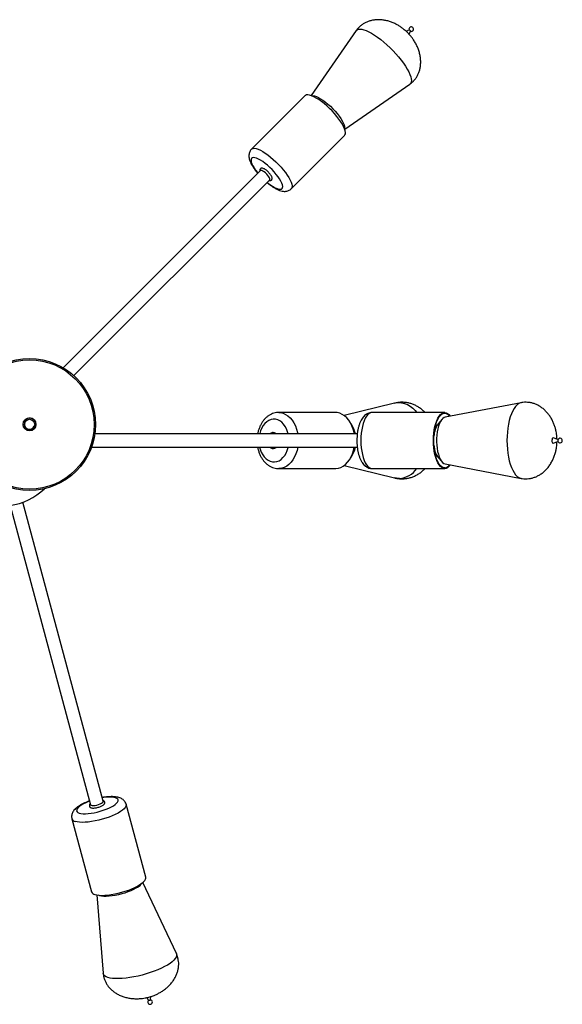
# Model space of a CAD drawing. Header units: millimetres. Extents: x 480 to 865, y 441 to 710.
# Tile 15 of 23: x 672 to 713, y 631 to 705. Entities that reach past the tile are written whole.
import ezdxf

# ---------------------------------------------------------------- set-up
doc = ezdxf.new("R2010")
doc.units = ezdxf.units.MM

msp = doc.modelspace()

# ---------------------------------------------------------------- linework, layer by layer
at = {"color": 7, "linetype": 'Continuous', "lineweight": 25}
for p, q in [((697.08, 704.374), (693.673, 699.448)), ((701.095, 704.44), (700.869, 704.319)), ((701.084, 704.106), (701.204, 704.331)), ((696.213, 696.908), (701.138, 700.315)), ((693.201, 699.442), (689.151, 695.392)), ((692.156, 692.386), (696.206, 696.437)), ((689.827, 693.77), (674.879, 678.822)), ((675.694, 678.222), (690.534, 693.063)), ((699.979, 676.135), (696.172, 675.195)), ((709.566, 676.168), (703.828, 675.078)), ((695.494, 675.428), (691.21, 675.428)), ((703.784, 675.428), (698.285, 675.428)), ((703.589, 674.925), (703.282, 674.578)), ((671.889, 674.704), (671.889, 674.704)), ((672.795, 674.345), (672.795, 674.345)), ((703.194, 674.454), (703.108, 674.487)), ((703.187, 674.441), (703.167, 674.433)), ((697.165, 673.803), (677.287, 673.803)), ((712.366, 673.384), (711.996, 673.502)), ((712.348, 673.277), (712.35, 673.265)), ((677.036, 672.803), (697.165, 672.803)), ((702.97, 672.96), (702.984, 672.839)), ((711.996, 673.103), (712.366, 673.221)), ((703.108, 672.118), (703.194, 672.151)), ((703.167, 672.172), (703.187, 672.164)), ((703.282, 672.027), (703.589, 671.68)), ((691.21, 671.178), (695.494, 671.178)), ((696.172, 671.411), (699.979, 670.47)), ((698.285, 671.178), (703.784, 671.178)), ((703.828, 671.527), (709.566, 670.437)), ((670.872, 668.368), (676.946, 645.697)), ((677.912, 645.956), (671.837, 668.627)), ((681.137, 640.198), (679.655, 645.731)), ((675.55, 644.631), (677.032, 639.098)), ((683.459, 634.41), (680.912, 639.791)), ((677.43, 638.858), (677.915, 632.924)), ((681.225, 631.076), (681.36, 630.86)), ((681.509, 630.9), (681.517, 631.155))]:
    msp.add_line(p, q, dxfattribs=at)
at = {"color": 8, "linetype": 'Continuous', "lineweight": 25}
msp.add_line((689.77, 672.803), (689.814, 672.638), dxfattribs=at)
at = {"color": 8, "linetype": 'Continuous', "lineweight": 25, "flags": 128}
for points in [[(697.08, 704.374), (697.082, 704.377), (697.152, 704.444), (697.246, 704.484), (697.364, 704.498), (697.505, 704.485), (697.666, 704.445), (697.846, 704.38), (698.042, 704.289), (698.252, 704.174), (698.473, 704.037), (698.703, 703.879), (698.938, 703.702), (699.175, 703.508), (699.413, 703.3), (699.646, 703.081), (699.874, 702.853), (700.092, 702.618), (700.298, 702.381), (700.49, 702.143), (700.665, 701.909), (700.82, 701.68), (700.955, 701.46), (701.066, 701.252), (701.154, 701.058), (701.216, 700.88), (701.252, 700.722), (701.262, 700.584), (701.245, 700.468), (701.201, 700.377), (701.138, 700.315)], [(689.15, 695.391), (689.184, 695.418), (689.269, 695.45), (689.376, 695.456), (689.506, 695.434), (689.655, 695.386), (689.821, 695.312), (690.002, 695.214), (690.194, 695.094), (690.393, 694.952), (690.597, 694.793), (690.802, 694.618), (691.005, 694.431), (691.201, 694.234), (691.388, 694.031), (691.563, 693.826), (691.722, 693.623), (691.862, 693.423), (691.982, 693.232), (692.079, 693.052), (692.152, 692.886), (692.199, 692.737), (692.22, 692.608), (692.214, 692.501), (692.181, 692.418), (692.156, 692.387)], [(690.344, 692.873), (690.448, 692.789), (690.624, 692.66), (690.794, 692.55), (690.952, 692.463), (691.097, 692.4), (691.223, 692.363), (691.33, 692.353), (691.414, 692.369), (691.474, 692.412), (691.507, 692.48), (691.514, 692.572), (691.494, 692.686), (691.448, 692.819), (691.377, 692.969), (691.282, 693.132), (691.165, 693.304), (691.029, 693.481), (690.878, 693.66), (690.714, 693.837), (690.541, 694.008), (690.363, 694.168), (690.184, 694.314), (690.007, 694.443), (689.838, 694.553), (689.68, 694.64), (689.535, 694.703), (689.408, 694.74), (689.302, 694.75), (689.218, 694.734), (689.158, 694.691), (689.125, 694.623), (689.118, 694.531), (689.138, 694.417), (689.184, 694.284), (689.255, 694.134), (689.35, 693.972), (689.467, 693.799), (689.603, 693.622), (689.637, 693.58)], [(699.979, 676.135), (700.07, 676.154), (700.295, 676.176), (700.52, 676.163), (700.743, 676.113), (700.961, 676.028), (701.17, 675.909), (701.369, 675.757), (701.555, 675.574), (701.677, 675.428)], [(709.565, 676.168), (709.523, 676.158), (709.396, 676.104), (709.272, 676.015), (709.153, 675.891), (709.041, 675.735), (708.936, 675.548), (708.839, 675.333), (708.754, 675.093), (708.679, 674.83), (708.617, 674.548), (708.568, 674.25), (708.532, 673.94), (708.51, 673.622), (708.503, 673.301), (708.511, 672.979), (708.532, 672.661), (708.568, 672.351)], [(691.935, 673.803), (691.89, 673.967), (691.809, 674.181), (691.707, 674.375), (691.586, 674.545), (691.448, 674.687), (691.297, 674.798), (691.136, 674.876), (690.968, 674.919), (690.798, 674.926), (690.63, 674.896), (690.466, 674.831), (690.311, 674.731), (690.168, 674.6), (690.04, 674.44), (689.93, 674.254), (689.841, 674.047), (689.775, 673.824), (689.77, 673.803)], [(691.213, 675.428), (691.361, 675.416), (691.553, 675.37), (691.739, 675.288), (691.916, 675.173), (692.081, 675.025), (692.231, 674.848), (692.363, 674.644), (692.476, 674.418), (692.567, 674.172), (692.635, 673.911), (692.655, 673.803)], [(698.285, 675.428), (698.174, 675.409), (698.065, 675.355), (697.96, 675.266), (697.86, 675.143), (697.768, 674.988), (697.684, 674.805), (697.611, 674.596), (697.549, 674.365), (697.5, 674.116), (697.464, 673.853), (697.443, 673.58), (697.435, 673.303), (697.443, 673.025), (697.464, 672.753), (697.5, 672.489), (697.549, 672.24), (697.611, 672.009), (697.684, 671.8), (697.768, 671.617), (697.86, 671.462), (697.96, 671.339), (698.065, 671.25), (698.174, 671.196), (698.285, 671.178), (698.285, 671.178)], [(703.167, 674.433), (703.106, 674.398), (703.079, 674.375)], [(703.19, 674.446), (703.125, 674.439), (703.091, 674.427)], [(689.814, 672.638), (689.895, 672.424), (689.998, 672.23), (690.119, 672.06), (690.257, 671.918), (690.408, 671.807), (690.569, 671.729), (690.736, 671.686), (690.906, 671.679), (691.075, 671.709), (691.239, 671.774), (691.394, 671.874), (691.537, 672.005), (691.665, 672.165), (691.774, 672.351), (691.863, 672.558), (691.93, 672.781), (691.935, 672.803)], [(692.655, 672.803), (692.6, 672.546), (692.519, 672.293), (692.415, 672.058), (692.291, 671.844), (692.149, 671.655), (691.99, 671.494), (691.818, 671.364), (691.636, 671.267), (691.446, 671.205), (691.252, 671.178), (691.212, 671.178)], [(708.568, 672.351), (708.618, 672.054), (708.68, 671.772), (708.755, 671.509), (708.841, 671.269), (708.937, 671.054), (709.042, 670.868), (709.155, 670.712), (709.274, 670.589), (709.398, 670.5), (709.525, 670.446), (709.565, 670.437)], [(700.35, 670.429), (700.124, 670.442), (699.979, 670.47)], [(679.655, 645.73), (679.661, 645.673), (679.64, 645.582), (679.585, 645.485), (679.495, 645.383), (679.373, 645.277), (679.221, 645.17), (679.041, 645.063), (678.836, 644.958), (678.61, 644.856), (678.367, 644.76), (678.111, 644.672), (677.847, 644.592), (677.578, 644.522), (677.309, 644.463), (677.045, 644.417), (676.791, 644.384), (676.551, 644.364), (676.329, 644.359), (676.129, 644.367), (675.954, 644.39), (675.807, 644.425)], [(676.876, 645.957), (676.812, 645.933), (676.607, 645.846), (676.421, 645.755), (676.259, 645.662), (676.124, 645.568), (676.02, 645.476), (675.948, 645.387), (675.91, 645.304), (675.907, 645.229), (675.939, 645.163), (676.006, 645.108), (676.106, 645.064)], [(676.106, 645.064), (676.236, 645.034), (676.394, 645.017), (676.576, 645.014), (676.779, 645.025), (676.997, 645.05), (677.225, 645.088), (677.46, 645.138), (677.695, 645.2), (677.925, 645.271), (678.145, 645.351), (678.35, 645.437), (678.536, 645.528), (678.698, 645.622), (678.833, 645.716), (678.937, 645.808), (679.009, 645.896), (679.047, 645.979), (679.05, 646.055), (679.018, 646.121), (678.951, 646.176), (678.852, 646.219), (678.721, 646.25), (678.563, 646.267), (678.381, 646.27), (678.179, 646.259), (677.961, 646.234), (677.842, 646.216)], [(683.459, 634.41), (683.479, 634.352), (683.481, 634.253), (683.447, 634.147), (683.38, 634.034), (683.278, 633.915), (683.145, 633.793), (682.98, 633.669)], [(682.98, 633.669), (682.787, 633.545), (682.567, 633.421), (682.324, 633.3), (682.061, 633.183), (681.78, 633.071), (681.486, 632.967), (681.182, 632.87), (680.872, 632.783), (680.56, 632.707), (680.249, 632.642), (679.944, 632.589), (679.649, 632.55), (679.367, 632.524), (679.101, 632.512), (678.856, 632.513), (678.634, 632.529), (678.438, 632.558), (678.27, 632.601), (678.133, 632.657), (678.028, 632.725), (677.956, 632.804), (677.92, 632.893), (677.915, 632.924)]]:
    msp.add_lwpolyline(points, dxfattribs=at)
at = {"color": 7, "linetype": 'Continuous', "lineweight": 25, "flags": 128}
for points in [[(701.095, 704.44), (701.097, 704.44), (701.111, 704.438), (701.13, 704.428), (701.152, 704.411), (701.174, 704.39), (701.191, 704.368), (701.202, 704.348), (701.205, 704.334), (701.204, 704.331)], [(696.206, 696.437), (696.232, 696.468), (696.264, 696.551), (696.271, 696.658), (696.25, 696.787), (696.203, 696.936), (696.13, 697.102), (696.033, 697.282), (695.913, 697.473), (695.772, 697.673), (695.613, 697.877), (695.438, 698.082), (695.251, 698.284), (695.055, 698.481), (694.853, 698.668), (694.648, 698.843), (694.444, 699.003), (694.244, 699.144), (694.052, 699.265), (693.872, 699.363), (693.705, 699.436), (693.556, 699.484), (693.427, 699.506), (693.319, 699.501), (693.235, 699.469), (693.201, 699.442)], [(693.717, 699.432), (693.813, 699.44), (693.93, 699.421), (694.068, 699.376), (694.222, 699.305), (694.389, 699.211), (694.567, 699.094), (694.752, 698.958), (694.939, 698.805), (695.125, 698.638), (695.307, 698.46), (695.48, 698.276), (695.641, 698.089), (695.787, 697.902), (695.914, 697.72), (696.021, 697.547), (696.105, 697.385), (696.164, 697.238), (696.197, 697.11), (696.204, 697.002), (696.196, 696.953)], [(690.534, 693.063), (690.546, 693.081), (690.547, 693.134), (690.522, 693.209), (690.471, 693.299), (690.399, 693.397), (690.31, 693.497), (690.212, 693.592), (690.112, 693.673), (690.017, 693.735), (689.934, 693.773), (689.869, 693.785), (689.827, 693.77)], [(696.94, 673.803), (696.92, 673.911), (696.852, 674.172), (696.761, 674.418), (696.648, 674.644), (696.515, 674.848), (696.366, 675.025), (696.201, 675.173), (696.024, 675.288), (695.838, 675.37), (695.646, 675.416), (695.494, 675.428)], [(703.784, 671.178), (703.673, 671.196), (703.564, 671.25), (703.459, 671.339), (703.359, 671.462), (703.267, 671.617), (703.183, 671.8), (703.11, 672.009), (703.048, 672.24), (702.999, 672.489), (702.963, 672.753), (702.942, 673.025), (702.934, 673.303), (702.942, 673.58), (702.963, 673.853), (702.999, 674.116), (703.048, 674.365), (703.11, 674.596), (703.183, 674.805), (703.267, 674.988), (703.359, 675.143), (703.459, 675.266), (703.564, 675.355), (703.673, 675.409), (703.784, 675.428), (703.895, 675.409), (704.004, 675.355), (704.11, 675.266), (704.205, 675.149)], [(703.784, 671.238), (703.677, 671.255), (703.571, 671.308), (703.468, 671.395), (703.371, 671.514), (703.282, 671.664), (703.2, 671.842), (703.129, 672.045), (703.069, 672.27), (703.021, 672.512), (702.986, 672.768), (702.965, 673.033), (702.958, 673.303), (702.965, 673.572), (702.986, 673.837), (703.021, 674.093), (703.069, 674.335), (703.129, 674.56), (703.2, 674.763), (703.282, 674.941), (703.371, 675.091), (703.468, 675.21), (703.571, 675.297), (703.677, 675.35), (703.784, 675.368), (703.892, 675.35), (703.998, 675.297), (704.1, 675.21), (704.161, 675.141)], [(703.828, 675.078), (703.744, 675.049), (703.646, 674.982), (703.553, 674.881), (703.467, 674.748), (703.389, 674.586), (703.321, 674.397), (703.264, 674.186), (703.22, 673.957), (703.189, 673.715), (703.173, 673.464), (703.171, 673.211), (703.183, 672.958), (703.21, 672.713)], [(711.996, 673.502), (711.99, 673.503), (711.959, 673.492), (711.932, 673.452), (711.913, 673.39), (711.905, 673.314), (711.91, 673.236)], [(695.494, 671.178), (695.537, 671.178), (695.731, 671.205), (695.921, 671.267), (696.103, 671.364), (696.275, 671.494), (696.433, 671.655), (696.576, 671.844), (696.7, 672.058), (696.803, 672.293), (696.884, 672.546), (696.94, 672.803)], [(703.21, 672.713), (703.251, 672.48), (703.304, 672.264), (703.369, 672.069), (703.444, 671.899), (703.529, 671.757), (703.62, 671.647), (703.717, 671.571), (703.817, 671.53), (703.828, 671.527)], [(711.91, 673.236), (711.926, 673.168), (711.951, 673.121), (711.981, 673.102), (711.996, 673.103)], [(676.946, 645.697), (676.956, 645.678), (677.002, 645.65), (677.079, 645.635), (677.182, 645.634), (677.304, 645.647), (677.435, 645.674), (677.565, 645.712), (677.686, 645.758), (677.787, 645.81), (677.862, 645.862), (677.905, 645.912), (677.912, 645.956)], [(677.289, 638.893), (677.436, 638.857), (677.611, 638.834), (677.812, 638.826), (678.034, 638.832), (678.274, 638.851), (678.528, 638.884), (678.792, 638.931), (679.06, 638.989), (679.329, 639.059), (679.594, 639.139), (679.85, 639.228), (680.093, 639.323), (680.319, 639.425), (680.523, 639.53), (680.703, 639.637), (680.855, 639.745), (680.977, 639.85), (681.067, 639.953), (681.123, 640.05), (681.144, 640.14), (681.137, 640.198)], [(680.556, 639.458), (680.401, 639.36), (680.22, 639.263), (680.017, 639.169), (679.797, 639.081), (679.563, 639), (679.321, 638.928), (679.075, 638.866), (678.83, 638.815), (678.592, 638.777), (678.365, 638.752), (678.154, 638.741), (677.963, 638.743), (677.796, 638.76), (677.656, 638.791), (677.547, 638.834), (677.532, 638.842)], [(681.495, 630.883), (681.474, 630.871), (681.447, 630.861), (681.417, 630.855), (681.391, 630.852), (681.37, 630.854), (681.36, 630.86), (681.36, 630.86)], [(681.509, 630.9), (681.507, 630.894), (681.495, 630.883)]]:
    msp.add_lwpolyline(points, dxfattribs=at)
at = {"color": 7, "linetype": 'Continuous', "lineweight": 25}
for centre, radius in [((672.338, 674.515), 5), ((672.338, 674.515), 4.9), ((672.342, 674.525), 0.487), ((672.342, 674.525), 0.387)]:
    msp.add_circle(centre, radius, dxfattribs=at)
for centre, radius, start, end in [((701.253, 704.488), 0.173, 252.30622, 197.69378), ((672.342, 674.525), 0.487, 96.12801, 158.387), ((672.342, 674.525), 0.487, 338.38712, 96.12812), ((672.342, 674.525), 0.387, 158.38712, 338.38693), ((695.03, 673.417), 2.028, 10.95223, 36.69757), ((704.791, 673.554), 1.824, 145.84194, 177.13176), ((712.526, 673.302), 0.18, 167.95562, 188.17318), ((712.519, 673.303), 0.173, 192.49395, 167.50605), ((695.061, 673.174), 1.996, 323.08958, 349.26062), ((704.518, 672.941), 1.537, 183.77921, 216.48733), ((703.734, 671.746), 0.511, 275.63166, 326.51005), ((703.725, 671.724), 0.55, 276.20606, 330.7876), ((670.067, 673.303), 5, 245.73917, 313.02262), ((680.079, 640.223), 0.902, 301.95832, 326.59297), ((677.341, 639.221), 0.332, 201.71582, 261.08063), ((681.472, 630.739), 0.173, 132.30622, 77.69378)]:
    msp.add_arc(centre, radius, start, end, dxfattribs=at)
at = {"color": 8, "linetype": 'Continuous', "lineweight": 25}
for centre, radius, start, end in [((689.895, 693.841), 0.0976, 136.32712, 226.42249), ((703.275, 672.434), 0.283, 226.1187, 247.72054), ((703.178, 672.354), 0.196, 243.88651, 273.55496), ((700.245, 672.164), 1.738, 273.44208, 325.42321), ((677.94, 645.862), 0.0976, 16.00466, 106.4279), ((675.858, 644.753), 0.332, 201.46618, 261.11715)]:
    msp.add_arc(centre, radius, start, end, dxfattribs=at)
at = {"color": 7, "linetype": 'Continuous', "lineweight": 25}
for points, knots in [([(700.981, 704.217), (700.898, 704.296), (700.779, 704.409), (700.588, 704.56), (700.412, 704.684), (700.19, 704.819), (699.946, 704.942), (699.681, 705.048), (699.405, 705.129), (699.125, 705.183), (698.845, 705.208), (698.571, 705.201), (698.307, 705.165), (698.056, 705.1), (697.822, 705.007), (697.605, 704.887), (697.408, 704.743), (697.235, 704.573), (697.125, 704.447), (697.081, 704.374), (697.078, 704.371)], [0, 0, 0, 0, 0.077134, 0.109388, 0.163568, 0.221142, 0.28314, 0.347295, 0.41209, 0.476412, 0.539562, 0.601166, 0.6611, 0.719423, 0.776336, 0.832145, 0.887232, 0.942026, 0.996985, 1, 1, 1, 1]), ([(701.135, 700.317), (701.184, 700.351), (701.298, 700.431), (701.456, 700.586), (701.608, 700.775), (701.736, 700.986), (701.837, 701.215), (701.912, 701.46), (701.958, 701.721), (701.974, 701.995), (701.958, 702.281), (701.91, 702.576), (701.829, 702.868), (701.72, 703.151), (701.588, 703.418), (701.448, 703.65), (701.309, 703.844), (701.161, 704.029), (701.048, 704.147), (700.981, 704.217)], [0, 0, 0, 0, 0.040102, 0.094921, 0.149906, 0.205388, 0.261798, 0.319564, 0.379088, 0.440734, 0.504846, 0.571787, 0.642051, 0.708189, 0.775374, 0.84165, 0.890174, 0.935502, 1, 1, 1, 1]), ([(689.152, 695.388), (689.129, 695.365), (689.074, 695.309), (689.014, 695.199), (688.971, 695.073), (688.952, 694.942), (688.955, 694.805), (688.98, 694.658), (689.031, 694.493), (689.109, 694.312), (689.214, 694.12), (689.339, 693.926), (689.473, 693.741), (689.573, 693.62), (689.62, 693.562)], [0, 0, 0, 0, 0.046409, 0.113077, 0.178701, 0.245959, 0.317977, 0.398811, 0.492913, 0.599886, 0.707434, 0.810444, 0.910179, 1, 1, 1, 1]), ([(690.496, 693.025), (690.501, 693.023), (690.528, 693.013), (690.575, 693.013), (690.64, 693.029), (690.692, 693.074), (690.717, 693.135), (690.719, 693.198), (690.703, 693.269), (690.664, 693.355), (690.602, 693.455), (690.522, 693.557), (690.431, 693.656), (690.333, 693.747), (690.233, 693.827), (690.135, 693.891), (690.04, 693.937), (689.96, 693.956), (689.887, 693.95), (689.844, 693.927), (689.811, 693.896), (689.786, 693.857), (689.778, 693.796), (689.779, 693.755), (689.788, 693.732), (689.788, 693.731)], [0, 0, 0, 0, 0.00902, 0.055117, 0.094991, 0.134159, 0.173959, 0.213181, 0.260014, 0.319705, 0.380717, 0.439163, 0.496534, 0.553632, 0.610925, 0.668929, 0.728718, 0.792929, 0.833973, 0.873256, 0.878361, 0.915957, 0.954563, 0.997377, 1, 1, 1, 1]), ([(690.327, 692.855), (690.33, 692.853), (690.394, 692.796), (690.521, 692.698), (690.707, 692.563), (690.893, 692.445), (691.08, 692.343), (691.27, 692.261), (691.449, 692.209), (691.613, 692.187), (691.757, 692.192), (691.892, 692.221), (692.016, 692.276), (692.106, 692.334), (692.145, 692.379), (692.154, 692.389)], [0, 0, 0, 0, 0.004696, 0.101161, 0.198671, 0.297935, 0.400067, 0.506899, 0.621, 0.705503, 0.779864, 0.848765, 0.914831, 0.979707, 1, 1, 1, 1]), ([(702.294, 675.428), (702.265, 675.459), (702.174, 675.556), (702.001, 675.699), (701.779, 675.853), (701.541, 675.981), (701.292, 676.082), (701.033, 676.154), (700.768, 676.196), (700.499, 676.207), (700.233, 676.189), (700.061, 676.151), (699.977, 676.133)], [0, 0, 0, 0, 0.050105, 0.155843, 0.261693, 0.367512, 0.473275, 0.579055, 0.685014, 0.791384, 0.898458, 1, 1, 1, 1]), ([(712.289, 673.408), (712.287, 673.483), (712.284, 673.604), (712.26, 673.801), (712.227, 674.004), (712.169, 674.244), (712.09, 674.493), (711.986, 674.745), (711.857, 674.992), (711.704, 675.226), (711.531, 675.443), (711.339, 675.638), (711.13, 675.807), (710.909, 675.948), (710.677, 676.059), (710.438, 676.14), (710.193, 676.19), (709.946, 676.207), (709.735, 676.199), (709.61, 676.173), (709.565, 676.164)], [0, 0, 0, 0, 0.050289, 0.081545, 0.133659, 0.188611, 0.247883, 0.30964, 0.372706, 0.436089, 0.499061, 0.56115, 0.622103, 0.681851, 0.740471, 0.798154, 0.855176, 0.911876, 0.968632, 1, 1, 1, 1]), ([(691.213, 675.425), (691.158, 675.424), (691.035, 675.422), (690.847, 675.381), (690.655, 675.311), (690.473, 675.211), (690.301, 675.084), (690.142, 674.93), (689.999, 674.751), (689.873, 674.55), (689.767, 674.33), (689.684, 674.093), (689.635, 673.915), (689.621, 673.816), (689.619, 673.803)], [0, 0, 0, 0, 0.071948, 0.158937, 0.246013, 0.333872, 0.42305, 0.513831, 0.606205, 0.699899, 0.794504, 0.889619, 0.984926, 1, 1, 1, 1]), ([(698.287, 675.424), (698.254, 675.424), (698.171, 675.425), (698.04, 675.392), (697.902, 675.331), (697.775, 675.246), (697.658, 675.137), (697.549, 675.001), (697.449, 674.837), (697.36, 674.645), (697.286, 674.43), (697.226, 674.199), (697.181, 673.959), (697.151, 673.712), (697.136, 673.46), (697.134, 673.207), (697.146, 672.956), (697.172, 672.709), (697.213, 672.469), (697.267, 672.24), (697.337, 672.021), (697.424, 671.816), (697.526, 671.636), (697.641, 671.486), (697.762, 671.369), (697.892, 671.279), (698.031, 671.216), (698.164, 671.183), (698.249, 671.179), (698.285, 671.178)], [0, 0, 0, 0, 0.019695, 0.050874, 0.081847, 0.113642, 0.147325, 0.183934, 0.223989, 0.266629, 0.309677, 0.351957, 0.393452, 0.434375, 0.474945, 0.515351, 0.555762, 0.596297, 0.63713, 0.678478, 0.720617, 0.763891, 0.808609, 0.847827, 0.883558, 0.916512, 0.947697, 0.977933, 1, 1, 1, 1]), ([(691.026, 673.803), (691.018, 673.811), (690.981, 673.849), (690.9, 673.886), (690.793, 673.908), (690.687, 673.894), (690.599, 673.858), (690.553, 673.818), (690.535, 673.803)], [0, 0, 0, 0, 0.065761, 0.276672, 0.480589, 0.677979, 0.873014, 1, 1, 1, 1]), ([(689.617, 672.803), (689.634, 672.72), (689.656, 672.613), (689.688, 672.511), (689.695, 672.488)], [0, 0, 0, 0, 0.778019, 1, 1, 1, 1]), ([(690.535, 672.803), (690.559, 672.783), (690.613, 672.738), (690.712, 672.704), (690.82, 672.699), (690.922, 672.728), (690.993, 672.765), (691.023, 672.797), (691.028, 672.803)], [0, 0, 0, 0, 0.1660053, 0.3731233, 0.5728054, 0.7679261, 0.9626719, 1, 1, 1, 1]), ([(709.563, 670.441), (709.597, 670.434), (709.711, 670.409), (709.911, 670.398), (710.158, 670.411), (710.404, 670.456), (710.646, 670.533), (710.881, 670.642), (711.108, 670.782), (711.323, 670.953), (711.526, 671.155), (711.712, 671.388), (711.874, 671.642), (712.008, 671.909), (712.115, 672.181), (712.194, 672.451), (712.244, 672.692), (712.274, 672.909), (712.289, 673.071), (712.291, 673.17), (712.292, 673.197)], [0, 0, 0, 0, 0.023693, 0.080361, 0.137085, 0.194208, 0.252057, 0.31103, 0.371514, 0.433886, 0.498526, 0.565858, 0.636461, 0.701663, 0.767779, 0.833469, 0.891094, 0.933406, 0.98143, 1, 1, 1, 1]), ([(689.695, 672.488), (689.709, 672.443), (689.751, 672.318), (689.838, 672.122), (689.962, 671.908), (690.107, 671.715), (690.27, 671.547), (690.45, 671.408), (690.643, 671.299), (690.844, 671.225), (691.035, 671.183), (691.158, 671.181), (691.213, 671.18)], [0, 0, 0, 0, 0.060769, 0.1704094, 0.2805091, 0.3905523, 0.5000021, 0.6081759, 0.7144441, 0.8184697, 0.9203372, 1, 1, 1, 1]), ([(699.976, 670.474), (699.997, 670.468), (700.105, 670.437), (700.306, 670.41), (700.575, 670.397), (700.845, 670.418), (701.115, 670.47), (701.379, 670.555), (701.638, 670.671), (701.885, 670.821), (702.108, 670.99), (702.238, 671.119), (702.297, 671.178)], [0, 0, 0, 0, 0.026758, 0.132528, 0.238709, 0.345593, 0.453451, 0.562624, 0.67353, 0.786638, 0.902492, 1, 1, 1, 1]), ([(676.87, 645.98), (676.834, 645.967), (676.721, 645.927), (676.544, 645.851), (676.34, 645.754), (676.151, 645.648), (675.976, 645.533), (675.827, 645.41), (675.709, 645.284), (675.623, 645.158), (675.564, 645.03), (675.531, 644.897), (675.522, 644.763), (675.542, 644.676), (675.551, 644.634)], [0, 0, 0, 0, 0.046226, 0.143307, 0.24171, 0.34229, 0.446432, 0.556371, 0.652333, 0.732897, 0.805202, 0.873077, 0.938747, 1, 1, 1, 1]), ([(676.932, 645.749), (676.918, 645.734), (676.891, 645.704), (676.868, 645.646), (676.869, 645.577), (676.902, 645.518), (676.952, 645.479), (677.016, 645.454), (677.101, 645.44), (677.212, 645.44), (677.339, 645.454), (677.47, 645.48), (677.599, 645.516), (677.722, 645.56), (677.832, 645.611), (677.924, 645.668), (677.989, 645.726), (678.028, 645.786), (678.044, 645.844), (678.034, 645.877), (678.03, 645.888)], [0, 0, 0, 0, 0.045811, 0.092298, 0.136857, 0.183939, 0.227852, 0.277417, 0.340905, 0.411563, 0.478833, 0.544425, 0.60947, 0.674604, 0.7403, 0.80753, 0.878503, 0.929449, 0.97466, 1, 1, 1, 1]), ([(679.652, 645.729), (679.651, 645.738), (679.641, 645.794), (679.594, 645.886), (679.516, 645.998), (679.419, 646.088), (679.307, 646.162), (679.179, 646.22), (679.026, 646.266), (678.843, 646.297), (678.634, 646.311), (678.409, 646.308), (678.176, 646.29), (677.985, 646.266), (677.87, 646.245), (677.836, 646.238)], [0, 0, 0, 0, 0.012978, 0.080904, 0.146651, 0.212646, 0.281717, 0.357404, 0.444181, 0.545241, 0.654309, 0.759422, 0.860493, 0.958993, 1, 1, 1, 1]), ([(678.03, 645.888), (678.028, 645.898), (678.023, 645.929), (677.985, 645.968), (677.942, 645.996), (677.911, 646.004), (677.898, 646.007)], [0, 0, 0, 0, 0.140417, 0.46789, 0.795454, 1, 1, 1, 1]), ([(681.373, 631.109), (681.483, 631.142), (681.64, 631.188), (681.866, 631.279), (682.062, 631.368), (682.289, 631.493), (682.518, 631.644), (682.742, 631.82), (682.951, 632.018), (683.138, 632.234), (683.299, 632.464), (683.43, 632.705), (683.531, 632.951), (683.6, 633.201), (683.637, 633.451), (683.641, 633.698), (683.615, 633.941), (683.555, 634.176), (683.501, 634.333), (683.46, 634.408), (683.458, 634.411)], [0, 0, 0, 0, 0.077161, 0.109427, 0.163626, 0.22122, 0.283241, 0.347418, 0.412236, 0.476581, 0.539753, 0.601379, 0.661334, 0.719677, 0.776611, 0.83244, 0.887546, 0.942359, 0.997337, 1, 1, 1, 1]), ([(677.918, 632.927), (677.923, 632.868), (677.935, 632.728), (677.991, 632.514), (678.079, 632.287), (678.197, 632.071), (678.344, 631.869), (678.52, 631.682), (678.723, 631.512), (678.952, 631.361), (679.207, 631.232), (679.487, 631.126), (679.78, 631.05), (680.08, 631.002), (680.377, 630.983), (680.648, 630.989), (680.886, 631.012), (681.12, 631.048), (681.279, 631.086), (681.373, 631.109)], [0, 0, 0, 0, 0.040349, 0.095154, 0.150125, 0.205593, 0.261988, 0.31974, 0.379248, 0.440878, 0.504973, 0.571897, 0.642143, 0.708264, 0.775432, 0.841691, 0.890202, 0.935518, 1, 1, 1, 1])]:
    msp.add_open_spline(points, degree=3, knots=knots, dxfattribs=at)

doc.saveas('drawing.dxf')
